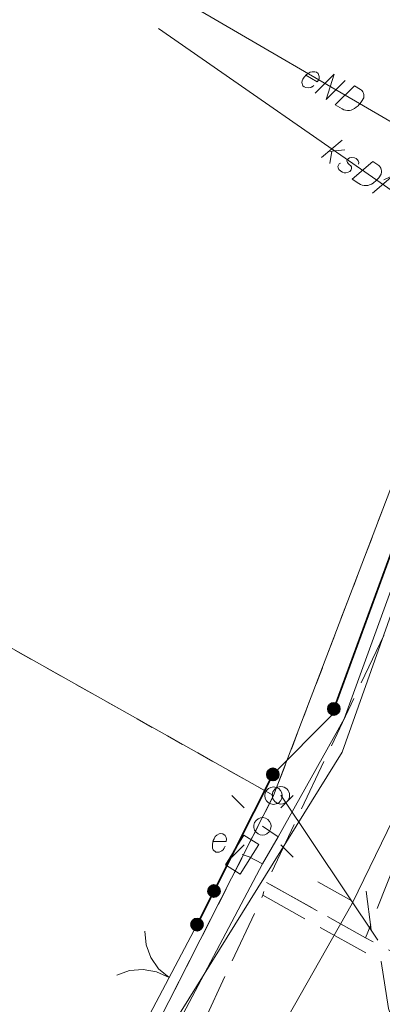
# Model space of a CAD drawing. Header units: metres. Extents: x 5555129 to 5556676, y 5635595 to 5636517.
# Tile 71 of 256: x 5555304 to 5555314, y 5636288 to 5636316. Entities that reach past the tile are written whole.
import ezdxf

# ---------------------------------------------------------------- set-up
doc = ezdxf.new("R2010")
doc.units = ezdxf.units.M
doc.header["$MEASUREMENT"] = 0
doc.linetypes.add('L_0_06', pattern=[2, 1.5, -0.5])
doc.linetypes.add('PRZER1-1', pattern=[2, 1, -1])
for name, color, linetype, lineweight in [('#digitalizacja', 7, 'Continuous', 18), ('#skartowane', 7, 'Continuous', 18), ('#zmodyfikowane', 7, 'Continuous', 18)]:
    doc.layers.add(name, color=color, linetype=linetype, lineweight=lineweight)
for name, color, linetype, lineweight, true_color in [('GEPPGD', 7, 'Continuous', 18, 0x008000), ('GESDZI', 7, 'Continuous', 18, 0x0a0909), ('GESUZY', 7, 'PRZER1-1', 18, 0x008000), ('GULENN', 1, 'Continuous', 18, 0xff0000), ('GUPEPI', 1, 'Continuous', 18, 0xff0000), ('GUPESE', 7, 'Continuous', 18, 0x0a0909), ('GUPESE_O', 7, 'Continuous', 18, 0x0a0909), ('GUPISL', 7, 'Continuous', 18, 0x0a0909)]:
    doc.layers.add(name, color=color, linetype=linetype, lineweight=lineweight, true_color=true_color)

# ---------------------------------------------------------------- blocks, each defined once
blk = doc.blocks.new('EPPGS')
at = {"color": 0, "flags": 128}
blk.add_lwpolyline([(0.5, 0), (0.475528, -0.154508), (0.404508, -0.293893), (0.293893, -0.404508), (0.154508, -0.475528), (0, -0.5), (-0.154508, -0.475528), (-0.293893, -0.404508), (-0.404508, -0.293893), (-0.475528, -0.154508), (-0.5, 0), (-0.475528, 0.154508), (-0.404508, 0.293893), (-0.293893, 0.404508), (-0.154508, 0.475528), (0, 0.5), (0.154508, 0.475528), (0.293893, 0.404508), (0.404508, 0.293893), (0.475528, 0.154508), (0.5, 0)], close=True, dxfattribs=at)
blk = doc.blocks.new('POINT')
blk.add_hatch(color=0).paths.add_polyline_path([(-0.000884, -0.0025), (-0.0025, -0.000884), (-0.0025, 0.000884), (0.000884, 0.0025), (0.0025, 0.000884), (0.0025, -0.000884), (0.000884, -0.0025)])
blk = doc.blocks.new('SZAFA1_1')
at = {"color": 0, "flags": 128}
blk.add_lwpolyline([(-1, -0.5), (-1, 0.5), (1, 0.5), (1, -0.5), (-1, -0.5)], close=True, dxfattribs=at)
blk = doc.blocks.new('SUSM01_01_1')
at = {"color": 0, "flags": 128}
for points in [[(-0.353553, 0.353553), (-0.212132, 0.212132)], [(0.353553, 0.353553), (0.212132, 0.212132)], [(-0.353553, -0.353553), (-0.212132, -0.212132)], [(0.353553, -0.353553), (0.212132, -0.212132)]]:
    blk.add_lwpolyline(points, dxfattribs=at)
blk.add_lwpolyline([(0.1, 0), (0.093969, -0.034202), (0.076604, -0.064279), (0.05, -0.086603), (0.025882, -0.096593), (0, -0.1), (-0.025882, -0.096593), (-0.05, -0.086603), (-0.073305, -0.068017), (-0.090097, -0.043388), (-0.098883, -0.014904), (-0.098883, 0.014904), (-0.090097, 0.043388), (-0.073305, 0.068017), (-0.05, 0.086603), (-0.022252, 0.097493), (0.007473, 0.09972), (0.036534, 0.093087), (0.062349, 0.078183), (0.082624, 0.056332), (0.095557, 0.029476), (0.1, 0)], close=True, dxfattribs=at)
blk = doc.blocks.new('SLBRA')
at = {"color": 0, "flags": 128}
for points in [[(0, 0), (-0.068148, -0.517638), (-0.267949, -1), (-0.585786, -1.414214), (-1, -1.732051)], [(1, -1.732051), (0.585786, -1.414214), (0.267949, -1), (0.068148, -0.517638), (0, 0)]]:
    blk.add_lwpolyline(points, dxfattribs=at)
blk = doc.blocks.new('*U1609')
at = {"layer": '#digitalizacja', "color": 36, "linetype": 'ByBlock', "lineweight": 18, "true_color": 0x7d3300}
for p, q in [((5555312.644, 5636312.3), (5555313.237, 5636312.802)), ((5555312.854, 5636312.478), (5555313.313, 5636312.518)), ((5555312.945, 5636312.486), (5555312.886, 5636312.132))]:
    blk.add_line(p, q, dxfattribs=at)
blk = doc.blocks.new('*U1610')
at = {"layer": '#digitalizacja', "color": 36, "linetype": 'ByBlock', "lineweight": 18, "true_color": 0x7d3300}
for q in [(5555314.108, 5636311.282), (5555314.435, 5636311.659)]:
    blk.add_line((5555314.701, 5636311.784), q, dxfattribs=at)

msp = doc.modelspace()

# ---------------------------------------------------------------- hatches: boundary and pattern name
at = {"layer": '#skartowane', "linetype": 'Continuous', "lineweight": 35}
h = msp.add_hatch(color=7, dxfattribs=at)
edge = h.paths.add_edge_path()
edge.add_arc((5555312.99912, 5636296.47831), 0.175, 0, 360)
h = msp.add_hatch(color=7, dxfattribs=at)
edge = h.paths.add_edge_path()
edge.add_arc((5555311.25, 5636294.6), 0.175, 0, 360)
h = msp.add_hatch(color=7, dxfattribs=at)
edge = h.paths.add_edge_path()
edge.add_arc((5555311.25, 5636294.6), 0.175, 0, 360)
h = msp.add_hatch(color=7, dxfattribs=at)
edge = h.paths.add_edge_path()
edge.add_arc((5555309.55744, 5636291.2537), 0.175, 0, 360)
h = msp.add_hatch(color=7, dxfattribs=at)
edge = h.paths.add_edge_path()
edge.add_arc((5555309.07, 5636290.29), 0.175, 0, 360)

# ---------------------------------------------------------------- linework, layer by layer
at = {"layer": '#digitalizacja', "color": 1, "linetype": 'Continuous', "lineweight": 18}
msp.add_line((5555318.21, 5636311.24), (5555306.59874, 5636318.00895), dxfattribs=at)
at = {"layer": '#digitalizacja', "color": 36, "linetype": 'Continuous', "lineweight": 18, "true_color": 0x7d3300}
msp.add_line((5555324.69636, 5636304.37638), (5555307.96611, 5636316.00793), dxfattribs=at)
at = {"layer": '#digitalizacja', "color": 5, "linetype": 'Continuous', "lineweight": 18, "flags": 128}
msp.add_lwpolyline([(5555337.16211, 5636356.75793), (5555333.91, 5636346.86), (5555332.1413, 5636340.26231), (5555329.6595, 5636333.2555), (5555325.00673, 5636321.92667), (5555321.75775, 5636311.17261), (5555318.73951, 5636301.60116), (5555313.52402, 5636290.89615), (5555310.01127, 5636284.70263), (5555306.61, 5636278.7), (5555301.96476, 5636267.98894), (5555298.98, 5636260.79), (5555296.225, 5636254.68), (5555295.74753, 5636253.83467)], dxfattribs=at)
at = {"layer": '#digitalizacja', "color": 1, "linetype": 'Continuous', "lineweight": 18, "flags": 128}
for points in [[(5555296.57498, 5636263.59597), (5555298.51773, 5636268.13072), (5555302.15487, 5636276.01783), (5555306.85686, 5636284.97179), (5555313.24257, 5636295.2429), (5555318.85879, 5636311.05431), (5555321.29492, 5636317.91279), (5555324.54895, 5636326.65814), (5555327.8529, 5636335.8647), (5555329.67682, 5636340.61234)], [(5555312.19916, 5636314.66373), (5555312.52566, 5636314.4734), (5555312.56046, 5636314.52146), (5555312.577, 5636314.57328), (5555312.58338, 5636314.63113), (5555312.54891, 5636314.7127), (5555312.50089, 5636314.74758), (5555312.45413, 5636314.76117), (5555312.38021, 5636314.76325), (5555312.32362, 5636314.74834), (5555312.26032, 5636314.71011), (5555312.21612, 5636314.68119), (5555312.14513, 5636314.60632), (5555312.11244, 5636314.55024), (5555312.09079, 5636314.50129), (5555312.08226, 5636314.45158), (5555312.11079, 5636314.35981), (5555312.1486, 5636314.33088), (5555312.19241, 5636314.31223), (5555312.19756, 5636314.30923), (5555312.28168, 5636314.3012), (5555312.33823, 5636314.31603), (5555312.36838, 5636314.33268), (5555312.37648, 5636314.33475), (5555312.42873, 5636314.36585)], [(5555312.45976, 5636314.14949), (5555313.01094, 5636314.69631), (5555312.77606, 5636313.9651), (5555313.32724, 5636314.51192)], [(5555313.59252, 5636314.35727), (5555313.76597, 5636314.25615), (5555313.79872, 5636314.23017), (5555313.81104, 5636314.21621), (5555313.83064, 5636314.19111), (5555313.83995, 5636314.17201), (5555313.84935, 5636314.15286), (5555313.85993, 5636314.11247), (5555313.86337, 5636314.08312), (5555313.8591, 5636314.01725), (5555313.79367, 5636313.90502), (5555313.75887, 5636313.85695), (5555313.73888, 5636313.83448), (5555313.71893, 5636313.81189), (5555313.69894, 5636313.78942), (5555313.67384, 5636313.76982), (5555313.6458, 5636313.74516), (5555313.59865, 5636313.71118), (5555313.57655, 5636313.69672), (5555313.503, 5636313.66435), (5555313.44948, 5636313.65454), (5555313.39382, 5636313.65286), (5555313.33597, 5636313.65925), (5555313.28921, 5636313.67284), (5555313.24034, 5636313.69444), (5555313.04134, 5636313.81045), (5555313.59252, 5636314.35727)]]:
    msp.add_lwpolyline(points, dxfattribs=at)
at = {"layer": '#digitalizacja', "color": 36, "linetype": 'Continuous', "lineweight": 18, "true_color": 0x7d3300, "flags": 128}
for points in [[(5555313.70805, 5636312.11424), (5555313.71703, 5636312.15828), (5555313.70001, 5636312.20613), (5555313.67766, 5636312.23605), (5555313.63733, 5636312.27123), (5555313.5952, 5636312.29338), (5555313.51679, 5636312.30474), (5555313.45104, 5636312.29292), (5555313.41291, 5636312.26903), (5555313.38106, 5636312.23364), (5555313.37392, 5636312.20269), (5555313.38318, 5636312.17462), (5555313.38953, 5636312.16307), (5555313.41188, 5636312.13315), (5555313.44246, 5636312.10464), (5555313.4842, 5636312.06124), (5555313.50655, 5636312.03131), (5555313.51053, 5636311.98539), (5555313.49666, 5636311.94475), (5555313.46149, 5636311.90442), (5555313.41512, 5636311.87912), (5555313.34603, 5636311.86248), (5555313.29856, 5636311.86671), (5555313.25303, 5636311.88398), (5555313.20115, 5636311.91281), (5555313.14637, 5636311.95814), (5555313.12106, 5636312.0045), (5555313.1185, 5636312.04219), (5555313.13242, 5636312.08291), (5555313.15599, 5636312.11681), (5555313.1908, 5636312.13576)], [(5555314.12383, 5636312.18477), (5555314.28868, 5636312.07016), (5555314.31926, 5636312.04166), (5555314.33042, 5636312.02676), (5555314.34796, 5636312.00018), (5555314.35572, 5636311.9804), (5555314.36357, 5636311.96056), (5555314.37089, 5636311.91945), (5555314.37199, 5636311.88992), (5555314.36249, 5636311.82461), (5555314.28833, 5636311.71794), (5555314.24981, 5636311.6728), (5555314.22809, 5636311.65199), (5555314.2064, 5636311.63106), (5555314.18469, 5636311.61025), (5555314.15811, 5636311.59271), (5555314.12819, 5636311.57036), (5555314.07848, 5636311.54025), (5555314.0553, 5636311.52759), (5555313.97941, 5636311.50119), (5555313.92528, 5636311.49567), (5555313.86966, 5636311.49843), (5555313.81251, 5636311.5094), (5555313.76698, 5636311.52667), (5555313.71998, 5636311.5521), (5555313.53085, 5636311.68359), (5555314.12383, 5636312.18477)]]:
    msp.add_lwpolyline(points, dxfattribs=at)
at = {"layer": '#skartowane', "color": 7, "linetype": 'Continuous', "lineweight": 35}
msp.add_line((5555311.25, 5636294.6), (5555309.07, 5636290.29), dxfattribs=at)
at = {"layer": '#skartowane', "color": 30, "linetype": 'Continuous', "lineweight": 18}
for p, q in [((5555311.48, 5636294), (5555314.26607, 5636289.84816)), ((5555311.48, 5636294), (5555314.26607, 5636289.84816)), ((5555313.51383, 5636290.96916), (5555312.54144, 5636291.52092)), ((5555313.51383, 5636290.96916), (5555312.54144, 5636291.52092)), ((5555314.07105, 5636290.13879), (5555313.92902, 5636291.24776)), ((5555314.07105, 5636290.13879), (5555313.92902, 5636291.24776))]:
    msp.add_line(p, q, dxfattribs=at)
at = {"layer": '#skartowane', "color": 7, "linetype": 'Continuous', "lineweight": 18}
msp.add_line((5555309.07, 5636290.29), (5555307.46, 5636287.25), dxfattribs=at)
at = {"layer": '#skartowane', "color": 7, "linetype": 'L_0_06', "lineweight": 18, "flags": 128}
for points in [[(5555466.73, 5636461.06), (5555459.42, 5636465.04), (5555457.02, 5636465.41), (5555452.63, 5636465.61), (5555446.85, 5636465.37), (5555441.62, 5636464.51), (5555435.7, 5636462.77), (5555429.61, 5636460.27), (5555423.1, 5636457.3), (5555417.2, 5636453.95), (5555413.63, 5636451.67), (5555409.04, 5636447.68), (5555404.73, 5636443.33), (5555401.32, 5636439.67), (5555382.13, 5636416.99), (5555377.75, 5636411.8), (5555368.65, 5636401.73), (5555358.12, 5636389.68), (5555351.83, 5636382.05), (5555348.89, 5636378.21), (5555346.63, 5636374.93), (5555343.77, 5636370.29), (5555340.53, 5636363.52), (5555337.7, 5636355.88), (5555335.13, 5636347.53), (5555332.44, 5636339.45), (5555328.49, 5636328.74), (5555326.7, 5636324.3), (5555322.46, 5636312.61), (5555317.05, 5636297.8), (5555313.91, 5636289.91), (5555311.07, 5636291.5), (5555314.46, 5636298.64), (5555320.4, 5636315), (5555321.1, 5636318.34), (5555320.31, 5636318.97), (5555318.92, 5636319.26), (5555318.24, 5636323.4), (5555317.55, 5636325.21), (5555315.06, 5636326.83), (5555316.44, 5636329.16), (5555319.62, 5636328.9), (5555323.95, 5636328.36), (5555325.47, 5636329.83), (5555326.77, 5636332.37), (5555329.72, 5636340.51), (5555332.43, 5636348.61), (5555334.87, 5636356.71), (5555337.79, 5636364.47), (5555340.99, 5636371.16), (5555344.19, 5636376.65), (5555346.4, 5636379.74), (5555349.41, 5636383.74), (5555355.85, 5636391.61), (5555363.7, 5636400.4), (5555366.42, 5636403.59), (5555375.75, 5636414.19), (5555378.31, 5636418.36), (5555373.52, 5636420.79), (5555376.43, 5636424.38), (5555377.28, 5636425.23), (5555380.03, 5636423.16), (5555380.65, 5636423.75), (5555382.52, 5636422.14), (5555399.27, 5636441.57), (5555402.64, 5636445.3), (5555406.76, 5636449.37), (5555411.7, 5636453.77), (5555415.38, 5636456.22), (5555420.94, 5636459.52), (5555420.73, 5636460.05), (5555422.54, 5636460.95), (5555422.89, 5636460.42), (5555428.37, 5636462.98), (5555434.53, 5636465.46), (5555440.65, 5636467.74), (5555449.09, 5636469.87), (5555449.84, 5636470.61), (5555452.54, 5636472.11), (5555453.14, 5636471.36), (5555454.76, 5636472.78), (5555456.32, 5636474.81), (5555457.67, 5636477.44), (5555459.8, 5636481.39), (5555462.71, 5636485.66), (5555464.78, 5636483.78), (5555461.58, 5636479.17), (5555460.92, 5636476.08), (5555461.24, 5636473.64), (5555465.24, 5636467.56), (5555467.69, 5636464.02), (5555466.73, 5636461.06)], [(5555311.07, 5636291.5), (5555313.91, 5636289.91), (5555314.79, 5636289.46), (5555314.94, 5636288.08), (5555315.56, 5636286.29), (5555320.2, 5636279.58), (5555319.91, 5636279.38), (5555315.24, 5636286.07), (5555314.57, 5636287.88), (5555314.36, 5636289.23), (5555310.96, 5636291.13), (5555311.07, 5636291.5)]]:
    msp.add_lwpolyline(points, close=True, dxfattribs=at)
msp.add_lwpolyline([(5555319.91, 5636279.38), (5555323.03, 5636275.28), (5555329.28, 5636268.46), (5555334.03, 5636263.4), (5555345.03, 5636252.49), (5555346.54, 5636251.45), (5555345.73, 5636247.93), (5555332.42, 5636261.49), (5555327.2, 5636266.8), (5555317.86, 5636277.41), (5555315.42, 5636280.01), (5555313.35, 5636281.16), (5555310.91, 5636281.48), (5555308.55, 5636280.93), (5555307.33, 5636278.49), (5555300.21, 5636263.98), (5555298.84, 5636260.31), (5555299.74, 5636259.03), (5555298.26, 5636255.27), (5555297.04, 5636255.1), (5555292.88, 5636247), (5555292.08, 5636246.05), (5555288.59, 5636239.37), (5555285.9, 5636234.86), (5555282.53, 5636231.41), (5555279.83, 5636229.99), (5555275.41, 5636228.95), (5555271.53, 5636229.31), (5555268.13, 5636230.4), (5555264.62, 5636232.17), (5555253.07, 5636239.68), (5555243.27, 5636245.93), (5555229.11, 5636254.41), (5555220.5, 5636258.77), (5555213.45, 5636261.65), (5555208.14, 5636263.06), (5555202.51, 5636263.31), (5555198.72, 5636262.51), (5555193.02, 5636260.05), (5555189.79, 5636257.33), (5555186.81, 5636252.47), (5555184.72, 5636245.33), (5555179.71, 5636245.97), (5555181.09, 5636251.46), (5555182.84, 5636255.67), (5555185.21, 5636259.68), (5555188.88, 5636264.05), (5555188.73, 5636266.82), (5555186.51, 5636270.36), (5555177.24, 5636279.14), (5555172.12, 5636284.35), (5555168.67, 5636288.73), (5555165.68, 5636293.64), (5555163.11, 5636298.61), (5555159.69, 5636305.28), (5555154.96, 5636314.88), (5555157.25, 5636316.15), (5555161.87, 5636306.69), (5555165.41, 5636299.79), (5555167.81, 5636295.12), (5555170.82, 5636290.32), (5555174.09, 5636286.04), (5555178.95, 5636281.15), (5555193.27, 5636269.09), (5555198.74, 5636266.34), (5555202.91, 5636266.53), (5555208.67, 5636266.05), (5555214.33, 5636264.32), (5555221.74, 5636261.36), (5555230.37, 5636257.02), (5555244.89, 5636248.46), (5555254.7, 5636242.22), (5555266.71, 5636234.85), (5555271.59, 5636232.9), (5555275.32, 5636232.51), (5555278.58, 5636233.38), (5555282.52, 5636236.11), (5555285.35, 5636239.7), (5555289.44, 5636247.37), (5555294.78, 5636258.52), (5555297.61, 5636265.12), (5555304.52, 5636279.57), (5555309.3, 5636287.58), (5555310.96, 5636291.13)], dxfattribs=at)
at = {"layer": '#skartowane', "color": 7, "linetype": 'Continuous', "lineweight": 35, "flags": 128}
msp.add_lwpolyline([(5555319.46, 5636314.08), (5555312.93, 5636296.29), (5555311.25, 5636294.6)], dxfattribs=at)
at = {"layer": '#skartowane', "color": 7, "linetype": 'Continuous', "lineweight": 35}
for centre in [(5555312.99912, 5636296.47831), (5555311.25, 5636294.6), (5555311.25, 5636294.6), (5555309.55744, 5636291.2537), (5555309.07, 5636290.29)]:
    msp.add_circle(centre, 0.175, dxfattribs=at)
at = {"layer": '#skartowane', "color": 7, "linetype": 'Continuous', "lineweight": 18}
msp.add_circle((5555311.48, 5636294), 0.25, dxfattribs=at)
at = {"layer": '#zmodyfikowane', "color": 1, "linetype": 'Continuous', "lineweight": 18}
msp.add_line((5555310.57, 5636292.23), (5555310.36405, 5636292.29756), dxfattribs=at)
at = {"layer": 'GESDZI', "color": 96, "linetype": 'Continuous', "lineweight": 18, "flags": 128}
msp.add_lwpolyline([(5555274.99706, 5636234.97987), (5555279.94368, 5636236.52278), (5555284.47581, 5636241.33749), (5555311.27, 5636293.99), (5555320.16, 5636317.28), (5555322.36827, 5636323.20795), (5555323.59, 5636326.49), (5555326.04, 5636333.05), (5555329.61, 5636344.98), (5555332.15, 5636353.64), (5555334.3, 5636361.82), (5555338.11, 5636369.71), (5555344.55, 5636379.2), (5555375.95, 5636415.45), (5555379.68965, 5636419.03001), (5555405.33335, 5636448.29666), (5555411.97978, 5636454.26968), (5555423.54, 5636462.48), (5555437.09857, 5636466.55428), (5555448.91544, 5636470.37388), (5555453.71968, 5636472.45368), (5555460.79938, 5636470.53368), (5555464.25271, 5636468.49332)], dxfattribs=at)
for points in [[(5555291.92, 5636304.86), (5555282.05, 5636311.75), (5555290.13003, 5636327.49755), (5555295.01414, 5636335.31129), (5555299.22792, 5636336.96757), (5555300.71083, 5636336.8612), (5555314.93916, 5636327.02067), (5555322.36827, 5636323.20795), (5555320.16, 5636317.28), (5555311.27, 5636293.99), (5555291.92, 5636304.86)], [(5555255.64, 5636244), (5555291.92, 5636304.86), (5555311.27, 5636293.99), (5555284.47581, 5636241.33749), (5555279.94368, 5636236.52278), (5555274.99706, 5636234.97987), (5555269.49349, 5636235.49507), (5555265.02154, 5636237.71435), (5555255.64, 5636244)]]:
    msp.add_lwpolyline(points, close=True, dxfattribs=at)
at = {"layer": 'GESUZY', "color": 96, "linetype": 'PRZER1-1', "lineweight": 18, "ltscale": 0.5, "true_color": 0x008000}
msp.add_lwpolyline([(5555334.3, 5636361.82), (5555332.15, 5636353.64), (5555329.61, 5636344.98), (5555328.02864, 5636339.6955), (5555326.04, 5636333.05), (5555323.59, 5636326.49), (5555322.36827, 5636323.20795), (5555320.16, 5636317.28), (5555311.27, 5636293.99), (5555294.68347, 5636261.39956), (5555284.47581, 5636241.33749), (5555279.94368, 5636236.52278), (5555274.99706, 5636234.97987)], dxfattribs=at)
msp.add_lwpolyline([(5555322.36827, 5636323.20795), (5555320.16, 5636317.28), (5555311.27, 5636293.99), (5555291.92, 5636304.86), (5555282.05, 5636311.75), (5555290.13003, 5636327.49755), (5555295.01414, 5636335.31129), (5555299.22792, 5636336.96757), (5555300.71083, 5636336.8612), (5555314.93916, 5636327.02067), (5555322.36827, 5636323.20795)], close=True, dxfattribs=at)
at = {"layer": 'GULENN', "color": 1, "linetype": 'Continuous', "lineweight": 18, "true_color": 0xff0000, "flags": 128}
for points in [[(5555305.505, 5636281.74), (5555310.95, 5636292.03), (5555311.4, 5636292.81), (5555313.3, 5636296.19), (5555317.83, 5636308.64), (5555320.12, 5636315.12), (5555321.05, 5636318.7), (5555324.99, 5636317.82), (5555325.46, 5636318.77), (5555330.45, 5636332.92), (5555333.07, 5636339.41), (5555335.66, 5636347.35), (5555336.26, 5636350.83), (5555340.12, 5636361.93), (5555345.05, 5636370.93), (5555348.48, 5636377.1), (5555354.25, 5636384.94), (5555359.73, 5636391.01), (5555379.46, 5636412.66), (5555385.36, 5636419.22), (5555390.59, 5636425.39)], [(5555311.4, 5636292.81), (5555310.95, 5636293.11)], [(5555310.95, 5636292.03), (5555310.57, 5636292.23), (5555310.57, 5636292.23)]]:
    msp.add_lwpolyline(points, dxfattribs=at)
at = {"layer": 'GUPESE_O', "color": 7, "linetype": 'Continuous', "lineweight": 18, "flags": 128}
msp.add_lwpolyline([(5555309.53106, 5636292.67901), (5555309.90899, 5636292.67901), (5555309.91485, 5636292.73806), (5555309.90304, 5636292.79116), (5555309.87942, 5636292.84436), (5555309.80856, 5636292.89746), (5555309.74951, 5636292.90341), (5555309.70227, 5636292.8916), (5555309.63736, 5636292.85617), (5555309.59597, 5636292.81478), (5555309.56054, 5636292.74987), (5555309.53692, 5636292.70263), (5555309.5133, 5636292.6022), (5555309.5133, 5636292.53729), (5555309.51925, 5636292.4841), (5555309.53692, 5636292.43686), (5555309.60778, 5636292.37194), (5555309.65503, 5636292.36599), (5555309.70227, 5636292.37194), (5555309.70822, 5636292.37194), (5555309.78494, 5636292.40738), (5555309.82632, 5636292.44867), (5555309.84399, 5636292.47824), (5555309.84994, 5636292.4841), (5555309.87942, 5636292.53729)], dxfattribs=at)

# ---------------------------------------------------------------- block references
at = {"layer": '#digitalizacja', "color": 36, "linetype": 'Continuous', "lineweight": 18, "true_color": 0x7d3300}
for name in ['*U1609', '*U1610']:
    msp.add_blockref(name, (0, 0), dxfattribs=at)
at = {"layer": '#skartowane', "color": 7, "lineweight": 18, "xscale": 0.7499999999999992, "yscale": 0.7499999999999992, "zscale": 0.7499999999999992, "rotation": 237.4589517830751}
msp.add_blockref('SLBRA', (5555308.265, 5636288.77), dxfattribs=at)
at = {"layer": 'GEPPGD', "color": 96, "lineweight": 18, "true_color": 0x008000, "xscale": 0.5, "yscale": 0.5, "zscale": 0.5, "rotation": 90}
msp.add_blockref('EPPGS', (5555311.27, 5636293.99), dxfattribs=at)
at = {"layer": 'GUPEPI', "color": 1, "lineweight": 18, "true_color": 0xff0000, "rotation": 90}
for p in [(5555313.3, 5636296.19), (5555311.4, 5636292.81), (5555310.57, 5636292.23), (5555310.95, 5636292.03)]:
    msp.add_blockref('POINT', p, dxfattribs=at)
at = {"layer": 'GUPESE', "color": 7, "lineweight": 18, "xscale": 0.5, "yscale": 0.5, "zscale": 0.5, "rotation": 57.92170920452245}
msp.add_blockref('SZAFA1_1', (5555310.36405, 5636292.29756), dxfattribs=at)
at = {"layer": 'GUPISL', "color": 7, "lineweight": 18, "xscale": 2.499999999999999, "yscale": 2.499999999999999, "zscale": 2.499999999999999, "rotation": 359.9999974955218}
msp.add_blockref('SUSM01_01_1', (5555310.95, 5636293.11), dxfattribs=at)

doc.saveas('drawing.dxf')
